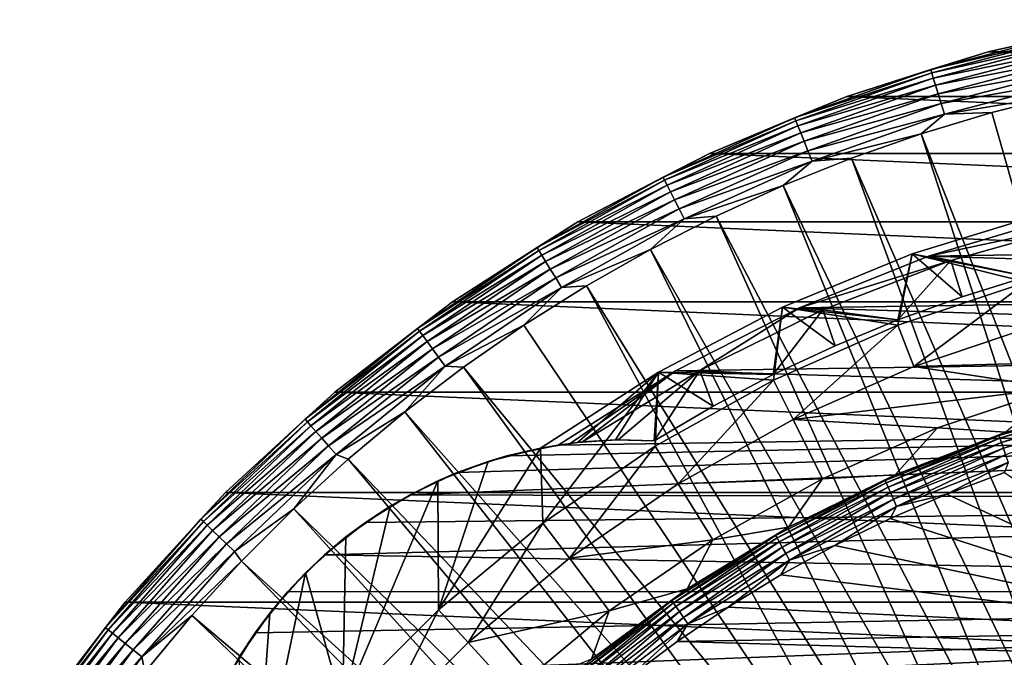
# Model space of a CAD drawing. Header units: metres. Extents: x -22 to 72, y -222 to 22.
# Tile 138 of 256: x -19 to -6, y 14 to 22. Entities that reach past the tile are written whole.
import ezdxf

# ---------------------------------------------------------------- set-up
doc = ezdxf.new("R2010")
doc.units = ezdxf.units.M
doc.layers.add('solid_509499_SW0002', color=7, linetype='CONTINUOUS')

msp = doc.modelspace()

# ---------------------------------------------------------------- linework, layer by layer
at = {"layer": 'solid_509499_SW0002'}
for points in [[(-5.823429, 21.733332, 119.213844), (-3.907084, 22.158175, 119.213844), (-5.823424, 21.733332)], [(-4.737116, 21.980297, 119.368202), (-3.907084, 22.158175, 119.213844), (-5.823429, 21.733332, 119.213844)], [(-5.823424, 21.733332), (-3.907081, 22.158175), (5.823424, 21.733332)], [(-3.907084, 22.158175, 119.213844), (-3.907081, 22.158175), (-5.823424, 21.733332)], [(-4.737116, 21.980297, 119.368202), (-5.823429, 21.733332, 119.213844), (-6.58411, 21.499378, 119.368202)], [(-4.737116, 21.980297, 119.368202), (-6.58411, 21.499378, 119.368202), (-4.727722, 21.936705, 119.516907)], [(-6.58411, 21.499378, 119.368202), (-6.571053, 21.456739, 119.516907), (-4.727722, 21.936705, 119.516907)], [(-4.727722, 21.936705, 119.516907), (-6.571053, 21.456739, 119.516907), (-4.712453, 21.865858, 119.654198)], [(-6.571053, 21.456739, 119.516907), (-6.54983, 21.387442, 119.654198), (-4.712453, 21.865858, 119.654198)], [(-4.712453, 21.865858, 119.654198), (-6.54983, 21.387442, 119.654198), (-4.691885, 21.770422, 119.774902)], [(-6.54983, 21.387442, 119.654198), (-6.521243, 21.294094, 119.774902), (-4.691885, 21.770422, 119.774902)], [(-4.691885, 21.770422, 119.774902), (-6.521243, 21.294094, 119.774902), (-4.666793, 21.653996, 119.874481)], [(-7.695453, 21.143084, 119.213844), (-5.823429, 21.733332, 119.213844), (-7.695447, 21.143085)], [(-6.58411, 21.499378, 119.368202), (-5.823429, 21.733332, 119.213844), (-7.695453, 21.143084, 119.213844)], [(-7.695447, 21.143085), (-5.823424, 21.733332), (7.695447, 21.143085)], [(-5.823429, 21.733332, 119.213844), (-5.823424, 21.733332), (-7.695447, 21.143085)], [(-6.521243, 21.294094, 119.774902), (-6.486368, 21.180214, 119.874481), (-4.666793, 21.653996, 119.874481)], [(-4.666793, 21.653996, 119.874481), (-6.486368, 21.180214, 119.874481), (-4.638121, 21.520958, 119.949181)], [(-5.823424, 21.733332), (5.823424, 21.733332), (7.695447, 21.143085)], [(-6.58411, 21.499378, 119.368202), (-7.695453, 21.143084, 119.213844), (-8.383665, 20.863554, 119.368202)], [(-6.58411, 21.499378, 119.368202), (-8.383665, 20.863554, 119.368202), (-6.571053, 21.456739, 119.516907)], [(-6.486368, 21.180214, 119.874481), (-6.446517, 21.050089, 119.949181), (-4.638121, 21.520958, 119.949181)], [(-4.638121, 21.520958, 119.949181), (-6.446517, 21.050089, 119.949181), (-4.60695, 21.376322, 119.996193)], [(-8.383665, 20.863554, 119.368202), (-8.367039, 20.822176, 119.516907), (-6.571053, 21.456739, 119.516907)], [(-6.571053, 21.456739, 119.516907), (-8.367039, 20.822176, 119.516907), (-6.54983, 21.387442, 119.654198)], [(-8.367039, 20.822176, 119.516907), (-8.340016, 20.754929, 119.654198), (-6.54983, 21.387442, 119.654198)], [(-6.54983, 21.387442, 119.654198), (-8.340016, 20.754929, 119.654198), (-6.521243, 21.294094, 119.774902)], [(-6.446517, 21.050089, 119.949181), (-6.403192, 20.908617, 119.996193), (-4.60695, 21.376322, 119.996193)], [(-4.60695, 21.376322, 119.996193), (-6.403192, 20.908617, 119.996193), (-4.831811, 21.169548, 120.013718)], [(-8.340016, 20.754929, 119.654198), (-8.303616, 20.664343, 119.774902), (-6.521243, 21.294094, 119.774902)], [(-6.521243, 21.294094, 119.774902), (-8.303616, 20.664343, 119.774902), (-6.486368, 21.180214, 119.874481)], [(-9.508911, 20.391926, 119.213844), (-7.695453, 21.143084, 119.213844), (-9.508904, 20.391928)], [(-8.383665, 20.863554, 119.368202), (-7.695453, 21.143084, 119.213844), (-9.508911, 20.391926, 119.213844)], [(-9.508904, 20.391928), (-7.695447, 21.143085), (9.508904, 20.391928)], [(-7.695453, 21.143084, 119.213844), (-7.695447, 21.143085), (-9.508904, 20.391928)], [(-8.303616, 20.664343, 119.774902), (-8.259208, 20.553829, 119.874481), (-6.486368, 21.180214, 119.874481)], [(-6.486368, 21.180214, 119.874481), (-8.259208, 20.553829, 119.874481), (-6.446517, 21.050089, 119.949181)], [(-7.695447, 21.143085), (7.695447, 21.143085), (9.508904, 20.391928)], [(-6.403192, 20.908617, 119.996193), (-5.776714, 20.931454, 120.013718), (-4.831811, 21.169548, 120.013718)], [(-3.028171, 11.301288, 120.188515), (-4.831811, 21.169548, 120.013718), (-5.776714, 20.931454, 120.013718)], [(-8.259208, 20.553829, 119.874481), (-8.208466, 20.427553, 119.949181), (-6.446517, 21.050089, 119.949181)], [(-6.446517, 21.050089, 119.949181), (-8.208466, 20.427553, 119.949181), (-6.403192, 20.908617, 119.996193)], [(-8.383665, 20.863554, 119.368202), (-9.508911, 20.391926, 119.213844), (-10.122816, 20.077408, 119.368202)], [(-8.383665, 20.863554, 119.368202), (-10.122816, 20.077408, 119.368202), (-8.367039, 20.822176, 119.516907)], [(-8.208466, 20.427553, 119.949181), (-8.153299, 20.290266, 119.996193), (-6.403192, 20.908617, 119.996193)], [(-6.403192, 20.908617, 119.996193), (-8.153299, 20.290266, 119.996193), (-6.709983, 20.651205, 120.013718)], [(-3.028171, 11.301288, 120.188515), (-5.776714, 20.931454, 120.013718), (-6.709983, 20.651205, 120.013718)], [(-6.403192, 20.908617, 119.996193), (-6.709983, 20.651205, 120.013718), (-5.776714, 20.931454, 120.013718)], [(-10.122816, 20.077408, 119.368202), (-10.10274, 20.03759, 119.516907), (-8.367039, 20.822176, 119.516907)], [(-8.367039, 20.822176, 119.516907), (-10.10274, 20.03759, 119.516907), (-8.340016, 20.754929, 119.654198)], [(-10.10274, 20.03759, 119.516907), (-10.070112, 19.972876, 119.654198), (-8.340016, 20.754929, 119.654198)], [(-8.340016, 20.754929, 119.654198), (-10.070112, 19.972876, 119.654198), (-8.303616, 20.664343, 119.774902)], [(-10.070112, 19.972876, 119.654198), (-10.02616, 19.885704, 119.774902), (-8.303616, 20.664343, 119.774902)], [(-8.303616, 20.664343, 119.774902), (-10.02616, 19.885704, 119.774902), (-8.259208, 20.553829, 119.874481)], [(-8.153299, 20.290266, 119.996193), (-7.62974, 20.329369, 120.013718), (-6.709983, 20.651205, 120.013718)], [(-3.615485, 11.127317, 120.188515), (-6.709983, 20.651205, 120.013718), (-7.62974, 20.329369, 120.013718)], [(-3.615485, 11.127317, 120.188515), (-3.028171, 11.301288, 120.188515), (-6.709983, 20.651205, 120.013718)], [(-10.02616, 19.885704, 119.774902), (-9.972541, 19.779354, 119.874481), (-8.259208, 20.553829, 119.874481)], [(-8.259208, 20.553829, 119.874481), (-9.972541, 19.779354, 119.874481), (-8.208466, 20.427553, 119.949181)], [(-11.25, 19.485571, 119.213844), (-9.508911, 20.391926, 119.213844), (-11.249993, 19.485575)], [(-10.122816, 20.077408, 119.368202), (-9.508911, 20.391926, 119.213844), (-11.25, 19.485571, 119.213844)], [(-11.249993, 19.485575), (-9.508904, 20.391928), (11.249993, 19.485575)], [(-9.508911, 20.391926, 119.213844), (-9.508904, 20.391928), (-11.249993, 19.485575)], [(-9.972541, 19.779354, 119.874481), (-9.911272, 19.657835, 119.949181), (-8.208466, 20.427553, 119.949181)], [(-8.208466, 20.427553, 119.949181), (-9.911272, 19.657835, 119.949181), (-8.153299, 20.290266, 119.996193)], [(-9.508904, 20.391928), (9.508904, 20.391928), (11.249993, 19.485575)], [(-4.192889, 10.922849, 120.188515), (-7.62974, 20.329369, 120.013718), (-8.53413, 19.966591, 120.013718)], [(-8.153299, 20.290266, 119.996193), (-8.53413, 19.966591, 120.013718), (-7.62974, 20.329369, 120.013718)], [(-4.192889, 10.922849, 120.188515), (-3.615485, 11.127317, 120.188515), (-7.62974, 20.329369, 120.013718)], [(-9.911272, 19.657835, 119.949181), (-9.844662, 19.525721, 119.996193), (-8.153299, 20.290266, 119.996193)], [(-8.153299, 20.290266, 119.996193), (-9.844662, 19.525721, 119.996193), (-8.53413, 19.966591, 120.013718)], [(-10.122816, 20.077408, 119.368202), (-11.25, 19.485571, 119.213844), (-11.789032, 19.146605, 119.368202)], [(-10.122816, 20.077408, 119.368202), (-11.789032, 19.146605, 119.368202), (-10.10274, 20.03759, 119.516907)], [(-11.789032, 19.146605, 119.368202), (-11.765652, 19.108631, 119.516907), (-10.10274, 20.03759, 119.516907)], [(-10.10274, 20.03759, 119.516907), (-11.765652, 19.108631, 119.516907), (-10.070112, 19.972876, 119.654198)], [(-11.765652, 19.108631, 119.516907), (-11.727653, 19.046919, 119.654198), (-10.070112, 19.972876, 119.654198)], [(-10.070112, 19.972876, 119.654198), (-11.727653, 19.046919, 119.654198), (-10.02616, 19.885704, 119.774902)], [(-9.844662, 19.525721, 119.996193), (-9.421335, 19.563604, 120.013718), (-8.53413, 19.966591, 120.013718)], [(-4.7588, 10.68844, 120.188515), (-8.53413, 19.966591, 120.013718), (-9.421335, 19.563604, 120.013718)], [(-4.7588, 10.68844, 120.188515), (-4.192889, 10.922849, 120.188515), (-8.53413, 19.966591, 120.013718)], [(-11.727653, 19.046919, 119.654198), (-11.676467, 18.963787, 119.774902), (-10.02616, 19.885704, 119.774902)], [(-10.02616, 19.885704, 119.774902), (-11.676467, 18.963787, 119.774902), (-9.972541, 19.779354, 119.874481)], [(-11.676467, 18.963787, 119.774902), (-11.614021, 18.86237, 119.874481), (-9.972541, 19.779354, 119.874481)], [(-9.972541, 19.779354, 119.874481), (-11.614021, 18.86237, 119.874481), (-9.911272, 19.657835, 119.949181)], [(-11.614021, 18.86237, 119.874481), (-11.542667, 18.746483, 119.949181), (-9.911272, 19.657835, 119.949181)], [(-9.911272, 19.657835, 119.949181), (-11.542667, 18.746483, 119.949181), (-9.844662, 19.525721, 119.996193)], [(-5.311668, 10.424736, 120.188515), (-9.421335, 19.563604, 120.013718), (-10.289566, 19.121218, 120.013718)], [(-9.844662, 19.525721, 119.996193), (-10.289566, 19.121218, 120.013718), (-9.421335, 19.563604, 120.013718)], [(-5.311668, 10.424736, 120.188515), (-4.7588, 10.68844, 120.188515), (-9.421335, 19.563604, 120.013718)], [(-5.057541, 19.608257, 5.4), (-5.057564, 19.608252, 6.7), (-6.828311, 19.064013, 6.7)], [(-6.828287, 19.064024, 5.4), (-5.057541, 19.608257, 5.4), (-6.828311, 19.064013, 6.7)], [(-6.828311, 19.064013, 6.7), (-5.057564, 19.608252, 6.7), (-5.318014, 18.69006, 6.7)], [(-5.309609, 18.76321, 4.65), (-5.057541, 19.608257, 5.4), (-6.828287, 19.064024, 5.4)], [(-6.614458, 19.03343, 0.034086), (-4.853356, 19.556774, 0.034086), (-6.61436, 19.033463, 2.4)], [(-6.614458, 19.03343, 0.034086), (6.031656, 19.226065, 0.034086), (-4.853356, 19.556774, 0.034086)], [(-4.853356, 19.556774, 0.034086), (-4.853606, 19.556711, 2.4), (-6.61436, 19.033463, 2.4)], [(-6.61436, 19.033463, 2.4), (-4.853606, 19.556711, 2.4), (-4.570813, 19.470686, 2.4)], [(-12.90547, 18.430922, 119.213844), (-11.25, 19.485571, 119.213844), (-12.905463, 18.430925)], [(-11.789032, 19.146605, 119.368202), (-11.25, 19.485571, 119.213844), (-12.90547, 18.430922, 119.213844)], [(-12.905463, 18.430925), (-11.249993, 19.485575), (12.905463, 18.430925)], [(-11.25, 19.485571, 119.213844), (-11.249993, 19.485575), (-12.905463, 18.430925)], [(-11.542667, 18.746483, 119.949181), (-11.465093, 18.620495, 119.996193), (-9.844662, 19.525721, 119.996193)], [(-9.844662, 19.525721, 119.996193), (-11.465093, 18.620495, 119.996193), (-10.289566, 19.121218, 120.013718)], [(-11.249993, 19.485575), (11.249993, 19.485575), (12.905463, 18.430925)], [(-6.61436, 19.033463, 2.4), (-4.570813, 19.470686, 2.4), (-6.316442, 18.976368, 2.4)], [(-6.316442, 18.976368, 2.4), (-4.570813, 19.470686, 2.4), (-5.309609, 18.76321, 2.9)], [(-11.789032, 19.146605, 119.368202), (-12.90547, 18.430922, 119.213844), (-13.370307, 18.077848, 119.368202)], [(-11.789032, 19.146605, 119.368202), (-13.370307, 18.077848, 119.368202), (-11.765652, 19.108631, 119.516907)], [(-6.614458, 19.03343, 0.034086), (7.757732, 18.596777, 0.034086), (6.031656, 19.226065, 0.034086)], [(-13.370307, 18.077848, 119.368202), (-13.343791, 18.041996, 119.516907), (-11.765652, 19.108631, 119.516907)], [(-11.765652, 19.108631, 119.516907), (-13.343791, 18.041996, 119.516907), (-11.727653, 19.046919, 119.654198)], [(-13.343791, 18.041996, 119.516907), (-13.300695, 17.983727, 119.654198), (-11.727653, 19.046919, 119.654198)], [(-11.727653, 19.046919, 119.654198), (-13.300695, 17.983727, 119.654198), (-11.676467, 18.963787, 119.774902)], [(-11.465093, 18.620495, 119.996193), (-11.137075, 18.640324, 120.013718), (-10.289566, 19.121218, 120.013718)], [(-5.849977, 10.132458, 120.188515), (-10.289566, 19.121218, 120.013718), (-11.137075, 18.640324, 120.013718)], [(-5.849977, 10.132458, 120.188515), (-5.311668, 10.424736, 120.188515), (-10.289566, 19.121218, 120.013718)], [(-6.828287, 19.064024, 5.4), (-6.828311, 19.064013, 6.7), (-8.542447, 18.359985, 6.7)], [(-8.542423, 18.359997, 5.4), (-6.828287, 19.064024, 5.4), (-8.542447, 18.359985, 6.7)], [(-8.542447, 18.359985, 6.7), (-6.828311, 19.064013, 6.7), (-7.019339, 18.119843, 6.7)], [(-7.017534, 18.193521, 4.65), (-6.828287, 19.064024, 5.4), (-8.542423, 18.359997, 5.4)], [(-8.320707, 18.351793, 2.4), (-6.61436, 19.033463, 2.4), (-6.316442, 18.976368, 2.4)], [(-6.614458, 19.03343, 0.034086), (-6.61436, 19.033463, 2.4), (-8.320707, 18.351793, 2.4)], [(-8.320589, 18.351847, 0.034086), (-6.614458, 19.03343, 0.034086), (-8.320707, 18.351793, 2.4)], [(-8.320589, 18.351847, 0.034086), (7.757732, 18.596777, 0.034086), (-6.614458, 19.03343, 0.034086)], [(-6.828311, 19.064013, 6.7), (-5.318014, 18.69006, 6.7), (-7.019339, 18.119843, 6.7)], [(-7.017534, 18.193521, 4.65), (-6.170524, 18.497963, 4.65), (-6.828287, 19.064024, 5.4)], [(-6.170524, 18.497963, 4.65), (-5.309609, 18.76321, 4.65), (-6.828287, 19.064024, 5.4)], [(-13.300695, 17.983727, 119.654198), (-13.242643, 17.905235, 119.774902), (-11.676467, 18.963787, 119.774902)], [(-11.676467, 18.963787, 119.774902), (-13.242643, 17.905235, 119.774902), (-11.614021, 18.86237, 119.874481)], [(-8.320707, 18.351793, 2.4), (-6.316442, 18.976368, 2.4), (-8.010678, 18.325638, 2.4)], [(-8.010678, 18.325638, 2.4), (-6.316442, 18.976368, 2.4), (-7.017534, 18.193521, 2.9)], [(-6.316442, 18.976368, 2.4), (-6.170524, 18.497963, 2.9), (-7.017534, 18.193521, 2.9)], [(-6.316442, 18.976368, 2.4), (-5.309609, 18.76321, 2.9), (-6.170524, 18.497963, 2.9)], [(-13.242643, 17.905235, 119.774902), (-13.171823, 17.809479, 119.874481), (-11.614021, 18.86237, 119.874481)], [(-11.614021, 18.86237, 119.874481), (-13.171823, 17.809479, 119.874481), (-11.542667, 18.746483, 119.949181)], [(-13.171823, 17.809479, 119.874481), (-13.090898, 17.700062, 119.949181), (-11.542667, 18.746483, 119.949181)], [(-11.542667, 18.746483, 119.949181), (-13.090898, 17.700062, 119.949181), (-11.465093, 18.620495, 119.996193)], [(-5.309609, 18.76321, 2.9), (-5.309609, 18.76321, 4.65), (-6.170524, 18.497963, 4.65)], [(-6.170524, 18.497963, 2.9), (-5.309609, 18.76321, 2.9), (-6.170524, 18.497963, 4.65)], [(-13.090898, 17.700062, 119.949181), (-13.002918, 17.581106, 119.996193), (-11.465093, 18.620495, 119.996193)], [(-11.465093, 18.620495, 119.996193), (-13.002918, 17.581106, 119.996193), (-11.962156, 18.121891, 120.013718)], [(-6.372252, 9.812407, 120.188515), (-11.137075, 18.640324, 120.013718), (-11.962156, 18.121891, 120.013718)], [(-11.465093, 18.620495, 119.996193), (-11.962156, 18.121891, 120.013718), (-11.137075, 18.640324, 120.013718)], [(-6.372252, 9.812407, 120.188515), (-5.849977, 10.132458, 120.188515), (-11.137075, 18.640324, 120.013718)], [(-7.019339, 18.119843, 6.7), (-5.318014, 18.69006, 6.7), (-6.809405, 17.577101, 40.038475)], [(-5.318014, 18.69006, 6.7), (-5.158547, 18.130413, 40.038475), (-6.809405, 17.577101, 40.038475)], [(-8.320589, 18.351847, 0.034086), (9.419344, 17.812874, 0.034086), (7.757732, 18.596777, 0.034086)], [(-6.170524, 18.497963, 2.9), (-6.170524, 18.497963, 4.65), (-7.017534, 18.193521, 4.65)], [(-7.017534, 18.193521, 2.9), (-6.170524, 18.497963, 2.9), (-7.017534, 18.193521, 4.65)], [(-14.462721, 17.236, 119.213844), (-12.90547, 18.430922, 119.213844), (-14.462714, 17.236006)], [(-13.370307, 18.077848, 119.368202), (-12.90547, 18.430922, 119.213844), (-14.462721, 17.236, 119.213844)], [(-14.462714, 17.236006), (-12.905463, 18.430925), (14.462714, 17.236006)], [(-12.90547, 18.430922, 119.213844), (-12.905463, 18.430925), (-14.462714, 17.236006)], [(-12.905463, 18.430925), (12.905463, 18.430925), (14.462714, 17.236006)], [(-8.542423, 18.359997, 5.4), (-8.542447, 18.359985, 6.7), (-10.184702, 17.502409, 6.7)], [(-10.184687, 17.502419, 5.4), (-8.542423, 18.359997, 5.4), (-10.184702, 17.502409, 6.7)], [(-10.184702, 17.502409, 6.7), (-8.542447, 18.359985, 6.7), (-8.661832, 17.394608, 6.7)], [(-8.665277, 17.468914, 4.65), (-8.542423, 18.359997, 5.4), (-10.184687, 17.502419, 5.4)], [(-8.665277, 17.468914, 4.65), (-7.849371, 17.850416, 4.65), (-8.542423, 18.359997, 5.4)], [(-8.542447, 18.359985, 6.7), (-7.019339, 18.119843, 6.7), (-8.661832, 17.394608, 6.7)], [(-7.849371, 17.850416, 4.65), (-7.017534, 18.193521, 4.65), (-8.542423, 18.359997, 5.4)], [(-9.957514, 17.517717, 0.034086), (-8.320589, 18.351847, 0.034086), (-9.957497, 17.517727, 2.4)], [(-9.957514, 17.517717, 0.034086), (9.419344, 17.812874, 0.034086), (-8.320589, 18.351847, 0.034086)], [(-8.320589, 18.351847, 0.034086), (-8.320707, 18.351793, 2.4), (-9.957497, 17.517727, 2.4)], [(-9.957497, 17.517727, 2.4), (-8.320707, 18.351793, 2.4), (-9.638561, 17.524216, 2.4)], [(-8.320707, 18.351793, 2.4), (-8.010678, 18.325638, 2.4), (-9.638561, 17.524216, 2.4)], [(-9.638561, 17.524216, 2.4), (-8.010678, 18.325638, 2.4), (-8.665277, 17.468914, 2.9)], [(-8.010678, 18.325638, 2.4), (-7.849371, 17.850416, 2.9), (-8.665277, 17.468914, 2.9)], [(-8.010678, 18.325638, 2.4), (-7.017534, 18.193521, 2.9), (-7.849371, 17.850416, 2.9)], [(-13.002918, 17.581106, 119.996193), (-12.763146, 17.566965, 120.013718), (-11.962156, 18.121891, 120.013718)], [(-6.372252, 9.812407, 120.188515), (-11.962156, 18.121891, 120.013718), (-12.763146, 17.566965, 120.013718)], [(-8.661832, 17.394608, 6.7), (-7.019339, 18.119843, 6.7), (-8.402168, 16.873829, 40.038475)], [(-7.019339, 18.119843, 6.7), (-6.809405, 17.577101, 40.038475), (-8.402168, 16.873829, 40.038475)], [(-7.017534, 18.193521, 2.9), (-7.017534, 18.193521, 4.65), (-7.849371, 17.850416, 4.65)], [(-7.849371, 17.850416, 2.9), (-7.017534, 18.193521, 2.9), (-7.849371, 17.850416, 4.65)], [(-6.809413, 17.577099, 90), (-6.809405, 17.577101, 40.038475), (-5.158547, 18.130413, 40.038475)], [(-5.158554, 18.130411, 90), (-6.809413, 17.577099, 90), (-5.158547, 18.130413, 40.038475)], [(-3.303431, 17.67181, 90), (-6.809413, 17.577099, 90), (-5.158554, 18.130411, 90)], [(-13.370307, 18.077848, 119.368202), (-14.462721, 17.236, 119.213844), (-14.855249, 16.878841, 119.368202)], [(-13.370307, 18.077848, 119.368202), (-14.855249, 16.878841, 119.368202), (-13.343791, 18.041996, 119.516907)], [(-14.855249, 16.878841, 119.368202), (-14.825788, 16.845367, 119.516907), (-13.343791, 18.041996, 119.516907)], [(-13.343791, 18.041996, 119.516907), (-14.825788, 16.845367, 119.516907), (-13.300695, 17.983727, 119.654198)], [(-14.825788, 16.845367, 119.516907), (-14.777905, 16.790962, 119.654198), (-13.300695, 17.983727, 119.654198)], [(-13.300695, 17.983727, 119.654198), (-14.777905, 16.790962, 119.654198), (-13.242643, 17.905235, 119.774902)], [(-14.777905, 16.790962, 119.654198), (-14.713407, 16.717678, 119.774902), (-13.242643, 17.905235, 119.774902)], [(-13.242643, 17.905235, 119.774902), (-14.713407, 16.717678, 119.774902), (-13.171823, 17.809479, 119.874481)], [(-7.849371, 17.850416, 2.9), (-7.849371, 17.850416, 4.65), (-8.665277, 17.468914, 4.65)], [(-8.665277, 17.468914, 2.9), (-7.849371, 17.850416, 2.9), (-8.665277, 17.468914, 4.65)], [(-14.713407, 16.717678, 119.774902), (-14.63472, 16.628271, 119.874481), (-13.171823, 17.809479, 119.874481)], [(-13.171823, 17.809479, 119.874481), (-14.63472, 16.628271, 119.874481), (-13.090898, 17.700062, 119.949181)], [(-9.957514, 17.517717, 0.034086), (11.002612, 16.880907, 0.034086), (9.419344, 17.812874, 0.034086)], [(-14.63472, 16.628271, 119.874481), (-14.544807, 16.526112, 119.949181), (-13.090898, 17.700062, 119.949181)], [(-13.090898, 17.700062, 119.949181), (-14.544807, 16.526112, 119.949181), (-13.002918, 17.581106, 119.996193)], [(-14.544807, 16.526112, 119.949181), (-14.447057, 16.415045, 119.996193), (-13.002918, 17.581106, 119.996193)], [(-13.002918, 17.581106, 119.996193), (-14.447057, 16.415045, 119.996193), (-13.538434, 16.97666, 120.013718)], [(-13.002918, 17.581106, 119.996193), (-13.538434, 16.97666, 120.013718), (-12.763146, 17.566965, 120.013718)], [(-8.402176, 16.873825, 90), (-8.402168, 16.873829, 40.038475), (-6.809405, 17.577101, 40.038475)], [(-6.809413, 17.577099, 90), (-8.402176, 16.873825, 90), (-6.809405, 17.577101, 40.038475)], [(-4.919887, 17.291624, 90), (-8.402176, 16.873825, 90), (-6.809413, 17.577099, 90)], [(-3.303431, 17.67181, 90), (-4.919887, 17.291624, 90), (-6.809413, 17.577099, 90)], [(-6.87706, 9.465462, 120.188515), (-12.763146, 17.566965, 120.013718), (-13.538434, 16.97666, 120.013718)], [(-6.87706, 9.465462, 120.188515), (-6.372252, 9.812407, 120.188515), (-12.763146, 17.566965, 120.013718)], [(-10.184687, 17.502419, 5.4), (-10.184702, 17.502409, 6.7), (-11.741854, 16.498222, 6.7)], [(-10.184687, 17.502419, 5.4), (-11.741854, 16.498222, 6.7), (-11.741854, 16.498222, 5.4)], [(-11.254024, 16.571569, 5.181726), (-10.184687, 17.502419, 5.4), (-11.741854, 16.498222, 5.4)], [(-10.184702, 17.502409, 6.7), (-11.710615, 15.506813, 6.7), (-11.741854, 16.498222, 6.7)], [(-10.184702, 17.502409, 6.7), (-10.229238, 16.521574, 6.7), (-11.710615, 15.506813, 6.7)], [(-11.349764, 16.5604, 2.4), (-11.511685, 16.537945, 2.4), (-9.957497, 17.517727, 2.4)], [(-9.957514, 17.517717, 0.034086), (-9.957497, 17.517727, 2.4), (-11.511685, 16.537945, 2.4)], [(-9.957514, 17.517717, 0.034086), (-11.511685, 16.537945, 2.4), (-11.511685, 16.537945, 0.034086)], [(-9.957514, 17.517717, 0.034086), (-11.511685, 16.537945, 0.034086), (11.002612, 16.880907, 0.034086)], [(-11.349764, 16.5604, 2.4), (-9.957497, 17.517727, 2.4), (-11.18729, 16.578436, 2.4)], [(-11.254024, 16.571569, 5.181726), (-10.752287, 16.604834, 4.932115), (-10.184687, 17.502419, 5.4)], [(-10.718138, 16.605564, 2.635809), (-11.18729, 16.578436, 2.4), (-9.638561, 17.524216, 2.4)], [(-9.957497, 17.517727, 2.4), (-9.638561, 17.524216, 2.4), (-11.18729, 16.578436, 2.4)], [(-10.752287, 16.604834, 4.932115), (-10.23935, 16.595352, 4.65), (-10.184687, 17.502419, 5.4)], [(-10.718138, 16.605564, 2.635809), (-9.638561, 17.524216, 2.4), (-10.23935, 16.595352, 2.9)], [(-9.638561, 17.524216, 2.4), (-9.462782, 17.050095, 2.9), (-10.23935, 16.595352, 2.9)], [(-9.462782, 17.050095, 4.65), (-10.184687, 17.502419, 5.4), (-10.23935, 16.595352, 4.65)], [(-10.184702, 17.502409, 6.7), (-8.661832, 17.394608, 6.7), (-10.229238, 16.521574, 6.7)], [(-9.462782, 17.050095, 4.65), (-8.665277, 17.468914, 4.65), (-10.184687, 17.502419, 5.4)], [(-9.638561, 17.524216, 2.4), (-8.665277, 17.468914, 2.9), (-9.462782, 17.050095, 2.9)], [(-8.665277, 17.468914, 2.9), (-8.665277, 17.468914, 4.65), (-9.462782, 17.050095, 4.65)], [(-9.462782, 17.050095, 2.9), (-8.665277, 17.468914, 2.9), (-9.462782, 17.050095, 4.65)], [(-10.229238, 16.521574, 6.7), (-8.661832, 17.394608, 6.7), (-9.923246, 16.026592, 40.038475)], [(-8.661832, 17.394608, 6.7), (-8.402168, 16.873829, 40.038475), (-9.923246, 16.026592, 40.038475)], [(-15.909903, 15.909903, 119.213844), (-14.462721, 17.236, 119.213844), (-15.909897, 15.909908)], [(-14.855249, 16.878841, 119.368202), (-14.462721, 17.236, 119.213844), (-15.909903, 15.909903, 119.213844)], [(-15.909897, 15.909908), (-14.462714, 17.236006), (15.909897, 15.909908)], [(-14.462721, 17.236, 119.213844), (-14.462714, 17.236006), (-15.909897, 15.909908)], [(-14.462714, 17.236006), (14.462714, 17.236006), (15.909897, 15.909908)], [(-4.919887, 17.291624, 90), (-6.494368, 16.763912, 90), (-8.402176, 16.873825, 90)], [(-5.589622, 16.709827, 110.508728), (-6.494368, 16.763912, 90), (-4.919887, 17.291624, 90)], [(-5.681053, 16.663984, 110.618538), (-5.589622, 16.709827, 110.508728), (-4.125805, 17.115503, 110.618538)], [(-5.681053, 16.663984, 110.618538), (-4.125805, 17.115503, 110.618538), (-5.668776, 16.62797, 110.722641)], [(-4.125805, 17.115503, 110.618538), (-4.116889, 17.078514, 110.722641), (-5.668776, 16.62797, 110.722641)], [(-5.668776, 16.62797, 110.722641), (-4.116889, 17.078514, 110.722641), (-5.649399, 16.571133, 110.815804)], [(-4.116889, 17.078514, 110.722641), (-4.102817, 17.020138, 110.815804), (-5.649399, 16.571133, 110.815804)], [(-14.447057, 16.415045, 119.996193), (-14.286456, 16.352165, 120.013718), (-13.538434, 16.97666, 120.013718)], [(-7.36302, 9.092572, 120.188515), (-13.538434, 16.97666, 120.013718), (-14.286456, 16.352165, 120.013718)], [(-7.36302, 9.092572, 120.188515), (-6.87706, 9.465462, 120.188515), (-13.538434, 16.97666, 120.013718)], [(-9.462782, 17.050095, 2.9), (-9.462782, 17.050095, 4.65), (-10.23935, 16.595352, 4.65)], [(-9.462782, 17.050095, 2.9), (-10.23935, 16.595352, 4.65), (-10.23935, 16.595352, 2.9)], [(-5.649399, 16.571133, 110.815804), (-4.102817, 17.020138, 110.815804), (-5.623876, 16.496267, 110.89344)], [(-4.102817, 17.020138, 110.815804), (-4.08428, 16.943243, 110.89344), (-5.623876, 16.496267, 110.89344)], [(-5.623876, 16.496267, 110.89344), (-4.08428, 16.943243, 110.89344), (-5.59346, 16.407051, 110.951752)], [(-14.855249, 16.878841, 119.368202), (-15.909903, 15.909903, 119.213844), (-16.233158, 15.558223, 119.368202)], [(-14.855249, 16.878841, 119.368202), (-16.233158, 15.558223, 119.368202), (-14.825788, 16.845367, 119.516907)], [(-16.233158, 15.558223, 119.368202), (-16.200964, 15.527367, 119.516907), (-14.825788, 16.845367, 119.516907)], [(-14.825788, 16.845367, 119.516907), (-16.200964, 15.527367, 119.516907), (-14.777905, 16.790962, 119.654198)], [(-13.468556, 15.880045, 0.034086), (12.494431, 15.808596, 0.034086), (11.002612, 16.880907, 0.034086)], [(-13.468556, 15.880045, 0.034086), (11.002612, 16.880907, 0.034086), (-12.84304, 16.174217, 0.034086)], [(-12.84304, 16.174217, 0.034086), (11.002612, 16.880907, 0.034086), (-12.187861, 16.394487, 0.034086)], [(-12.187861, 16.394487, 0.034086), (11.002612, 16.880907, 0.034086), (-11.511685, 16.537945, 0.034086)], [(-9.923253, 16.026588, 90), (-9.923246, 16.026592, 40.038475), (-8.402168, 16.873829, 40.038475)], [(-8.402176, 16.873825, 90), (-9.923253, 16.026588, 90), (-8.402168, 16.873829, 40.038475)], [(-8.013441, 16.093176, 90), (-9.923253, 16.026588, 90), (-8.402176, 16.873825, 90)], [(-6.494368, 16.763912, 90), (-8.013441, 16.093176, 90), (-8.402176, 16.873825, 90)], [(-16.200964, 15.527367, 119.516907), (-16.148642, 15.477219, 119.654198), (-14.777905, 16.790962, 119.654198)], [(-14.777905, 16.790962, 119.654198), (-16.148642, 15.477219, 119.654198), (-14.713407, 16.717678, 119.774902)], [(-16.148642, 15.477219, 119.654198), (-16.078159, 15.409668, 119.774902), (-14.713407, 16.717678, 119.774902)], [(-14.713407, 16.717678, 119.774902), (-16.078159, 15.409668, 119.774902), (-14.63472, 16.628271, 119.874481)], [(-7.055001, 16.14587, 110.508728), (-8.013441, 16.093176, 90), (-6.494368, 16.763912, 90)], [(-7.188232, 16.071466, 110.618538), (-7.055001, 16.14587, 110.508728), (-5.681053, 16.663984, 110.618538)], [(-7.188232, 16.071466, 110.618538), (-5.681053, 16.663984, 110.618538), (-7.172698, 16.036734, 110.722641)], [(-5.681053, 16.663984, 110.618538), (-5.668776, 16.62797, 110.722641), (-7.172698, 16.036734, 110.722641)], [(-5.589622, 16.709827, 110.508728), (-7.055001, 16.14587, 110.508728), (-6.494368, 16.763912, 90)], [(-5.681053, 16.663984, 110.618538), (-7.055001, 16.14587, 110.508728), (-5.589622, 16.709827, 110.508728)], [(-16.078159, 15.409668, 119.774902), (-15.992174, 15.327257, 119.874481), (-14.63472, 16.628271, 119.874481)], [(-14.63472, 16.628271, 119.874481), (-15.992174, 15.327257, 119.874481), (-14.544807, 16.526112, 119.949181)], [(-12.187861, 16.394487, 0.034086), (-11.511685, 16.537945, 0.034086), (-11.741854, 16.498222, 5.4)], [(-11.349764, 16.5604, 2.4), (-11.254024, 16.571569, 5.181726), (-11.741854, 16.498222, 5.4)], [(-11.349764, 16.5604, 2.4), (-11.741854, 16.498222, 5.4), (-11.511685, 16.537945, 2.4)], [(-11.511685, 16.537945, 0.034086), (-11.511685, 16.537945, 2.4), (-11.741854, 16.498222, 5.4)], [(-11.349764, 16.5604, 2.4), (-11.18729, 16.578436, 2.4), (-11.254024, 16.571569, 5.181726)], [(-11.18729, 16.578436, 2.4), (-10.752287, 16.604834, 4.932115), (-11.254024, 16.571569, 5.181726)], [(-10.718138, 16.605564, 2.635809), (-10.752287, 16.604834, 4.932115), (-11.18729, 16.578436, 2.4)], [(-10.718138, 16.605564, 2.635809), (-10.23935, 16.595352, 2.9), (-10.752287, 16.604834, 4.932115)], [(-10.23935, 16.595352, 2.9), (-10.23935, 16.595352, 4.65), (-10.752287, 16.604834, 4.932115)], [(-7.172698, 16.036734, 110.722641), (-5.668776, 16.62797, 110.722641), (-7.14818, 15.981917, 110.815804)], [(-5.668776, 16.62797, 110.722641), (-5.649399, 16.571133, 110.815804), (-7.14818, 15.981917, 110.815804)], [(-7.14818, 15.981917, 110.815804), (-5.649399, 16.571133, 110.815804), (-7.115886, 15.909714, 110.89344)], [(-5.649399, 16.571133, 110.815804), (-5.623876, 16.496267, 110.89344), (-7.115886, 15.909714, 110.89344)], [(-15.992174, 15.327257, 119.874481), (-15.893922, 15.23309, 119.949181), (-14.544807, 16.526112, 119.949181)], [(-14.544807, 16.526112, 119.949181), (-15.893922, 15.23309, 119.949181), (-14.447057, 16.415045, 119.996193)], [(-15.893922, 15.23309, 119.949181), (-15.787104, 15.130713, 119.996193), (-14.447057, 16.415045, 119.996193)], [(-14.447057, 16.415045, 119.996193), (-15.787104, 15.130713, 119.996193), (-15.005708, 15.69474, 120.013718)], [(-14.447057, 16.415045, 119.996193), (-15.005708, 15.69474, 120.013718), (-14.286456, 16.352165, 120.013718)], [(-11.741854, 16.498222, 6.7), (-11.710615, 15.506813, 6.7), (-13.090874, 14.360662, 6.7)], [(-12.433419, 16.321733, 6.7), (-11.741854, 16.498222, 6.7), (-13.090874, 14.360662, 6.7)], [(-11.741854, 16.498222, 5.4), (-11.741854, 16.498222, 6.7), (-12.433419, 16.321733, 6.7)], [(-12.187861, 16.394487, 0.034086), (-11.741854, 16.498222, 5.4), (-12.433419, 16.321733, 6.7)], [(-11.710615, 15.506813, 6.7), (-10.229238, 16.521574, 6.7), (-11.359663, 15.042624, 40.038475)], [(-10.229238, 16.521574, 6.7), (-9.923246, 16.026592, 40.038475), (-11.359663, 15.042624, 40.038475)], [(-7.115886, 15.909714, 110.89344), (-5.623876, 16.496267, 110.89344), (-7.077401, 15.823669, 110.951752)], [(-5.623876, 16.496267, 110.89344), (-5.59346, 16.407051, 110.951752), (-7.077401, 15.823669, 110.951752)], [(-7.077401, 15.823669, 110.951752), (-5.59346, 16.407051, 110.951752), (-7.034617, 15.728013, 110.987862)], [(-5.59346, 16.407051, 110.951752), (-5.559647, 16.307869, 110.987862), (-7.034617, 15.728013, 110.987862)], [(-7.828797, 8.69476, 120.188515), (-14.286456, 16.352165, 120.013718), (-15.005708, 15.69474, 120.013718)], [(-7.828797, 8.69476, 120.188515), (-7.36302, 9.092572, 120.188515), (-14.286456, 16.352165, 120.013718)], [(-13.098791, 16.064531, 6.7), (-12.433419, 16.321733, 6.7), (-13.090874, 14.360662, 6.7)], [(-12.84304, 16.174217, 0.034086), (-12.433419, 16.321733, 6.7), (-13.098791, 16.064531, 6.7)], [(-12.84304, 16.174217, 0.034086), (-12.187861, 16.394487, 0.034086), (-12.433419, 16.321733, 6.7)], [(-7.034617, 15.728013, 110.987862), (-5.559647, 16.307869, 110.987862), (-6.370832, 15.890477, 111)], [(-5.559647, 16.307869, 110.987862), (-5.60793, 16.17547, 111), (-6.370832, 15.890477, 111)], [(-13.468556, 15.880045, 0.034086), (-12.84304, 16.174217, 0.034086), (-13.098791, 16.064531, 6.7)], [(-7.055001, 16.14587, 110.508728), (-8.464357, 15.4537, 110.508728), (-8.013441, 16.093176, 90)], [(-7.188232, 16.071466, 110.618538), (-8.464357, 15.4537, 110.508728), (-7.055001, 16.14587, 110.508728)], [(-6.370832, 15.890477, 111), (-5.60793, 16.17547, 111), (-2.465689, 14.074325, 111)], [(-13.098791, 16.064531, 6.7), (-13.090874, 14.360662, 6.7), (-14.360599, 13.090949, 6.7)], [(-13.72948, 15.729846, 6.7), (-13.098791, 16.064531, 6.7), (-14.360599, 13.090949, 6.7)], [(-13.468556, 15.880045, 0.034086), (-13.098791, 16.064531, 6.7), (-13.72948, 15.729846, 6.7)], [(-11.359667, 15.042622, 90), (-11.359663, 15.042624, 40.038475), (-9.923246, 16.026592, 40.038475)], [(-9.923253, 16.026588, 90), (-11.359667, 15.042622, 90), (-9.923246, 16.026592, 40.038475)], [(-9.464148, 15.285138, 90), (-11.359667, 15.042622, 90), (-9.923253, 16.026588, 90)], [(-8.013441, 16.093176, 90), (-9.464148, 15.285138, 90), (-9.923253, 16.026588, 90)], [(-8.464357, 15.4537, 110.508728), (-9.464148, 15.285138, 90), (-8.013441, 16.093176, 90)], [(-8.634591, 15.342965, 110.618538), (-8.464357, 15.4537, 110.508728), (-7.188232, 16.071466, 110.618538)], [(-8.634591, 15.342965, 110.618538), (-7.188232, 16.071466, 110.618538), (-8.61593, 15.309806, 110.722641)], [(-7.188232, 16.071466, 110.618538), (-7.172698, 16.036734, 110.722641), (-8.61593, 15.309806, 110.722641)], [(-8.61593, 15.309806, 110.722641), (-7.172698, 16.036734, 110.722641), (-8.586479, 15.257475, 110.815804)], [(-7.172698, 16.036734, 110.722641), (-7.14818, 15.981917, 110.815804), (-8.586479, 15.257475, 110.815804)], [(-17.236, 14.462721, 119.213844), (-15.909903, 15.909903, 119.213844), (-17.235994, 14.462728)], [(-16.233158, 15.558223, 119.368202), (-15.909903, 15.909903, 119.213844), (-17.236, 14.462721, 119.213844)], [(-17.235994, 14.462728), (-15.909897, 15.909908), (17.235994, 14.462728)], [(-15.909903, 15.909903, 119.213844), (-15.909897, 15.909908), (-17.235994, 14.462728)], [(-15.909897, 15.909908), (15.909897, 15.909908), (17.235994, 14.462728)], [(-8.586479, 15.257475, 110.815804), (-7.14818, 15.981917, 110.815804), (-8.547688, 15.188544, 110.89344)], [(-7.14818, 15.981917, 110.815804), (-7.115886, 15.909714, 110.89344), (-8.547688, 15.188544, 110.89344)], [(-8.547688, 15.188544, 110.89344), (-7.115886, 15.909714, 110.89344), (-8.501459, 15.1064, 110.951752)], [(-7.115886, 15.909714, 110.89344), (-7.077401, 15.823669, 110.951752), (-8.501459, 15.1064, 110.951752)], [(-7.119969, 15.569227, 111), (-6.370832, 15.890477, 111), (-2.465689, 14.074325, 111)], [(-7.034617, 15.728013, 110.987862), (-6.370832, 15.890477, 111), (-7.119969, 15.569227, 111)], [(-14.597819, 15.086576, 0.034086), (13.882391, 14.604852, 0.034086), (12.494431, 15.808596, 0.034086)], [(-14.597819, 15.086576, 0.034086), (12.494431, 15.808596, 0.034086), (-14.056066, 15.515899, 0.034086)], [(-14.056066, 15.515899, 0.034086), (-13.468556, 15.880045, 0.034086), (-13.72948, 15.729846, 6.7)], [(-14.056066, 15.515899, 0.034086), (12.494431, 15.808596, 0.034086), (-13.468556, 15.880045, 0.034086)], [(-8.501459, 15.1064, 110.951752), (-7.077401, 15.823669, 110.951752), (-8.450067, 15.01508, 110.987862)], [(-7.077401, 15.823669, 110.951752), (-7.034617, 15.728013, 110.987862), (-8.450067, 15.01508, 110.987862)], [(-15.787104, 15.130713, 119.996193), (-15.69474, 15.005708, 120.013718), (-15.005708, 15.69474, 120.013718)], [(-8.273117, 8.273117, 120.188515), (-15.005708, 15.69474, 120.013718), (-15.69474, 15.005708, 120.013718)], [(-8.273117, 8.273117, 120.188515), (-7.828797, 8.69476, 120.188515), (-15.005708, 15.69474, 120.013718)], [(-14.315441, 15.32301, 6.7), (-13.72948, 15.729846, 6.7), (-14.360599, 13.090949, 6.7)], [(-14.056066, 15.515899, 0.034086), (-13.72948, 15.729846, 6.7), (-14.315441, 15.32301, 6.7)], [(-8.450067, 15.01508, 110.987862), (-7.034617, 15.728013, 110.987862), (-7.853078, 15.212626, 111)], [(-7.034617, 15.728013, 110.987862), (-7.119969, 15.569227, 111), (-7.853078, 15.212626, 111)], [(-16.233158, 15.558223, 119.368202), (-17.236, 14.462721, 119.213844), (-17.494108, 14.125505, 119.368202)], [(-16.233158, 15.558223, 119.368202), (-17.494108, 14.125505, 119.368202), (-16.200964, 15.527367, 119.516907)], [(-17.494108, 14.125505, 119.368202), (-17.459414, 14.097491, 119.516907), (-16.200964, 15.527367, 119.516907)], [(-16.200964, 15.527367, 119.516907), (-17.459414, 14.097491, 119.516907), (-16.148642, 15.477219, 119.654198)], [(-14.597819, 15.086576, 0.034086), (-14.056066, 15.515899, 0.034086), (-14.315441, 15.32301, 6.7)], [(-13.090874, 14.360662, 6.7), (-11.710615, 15.506813, 6.7), (-12.699162, 13.930318, 40.038475)], [(-11.710615, 15.506813, 6.7), (-11.359663, 15.042624, 40.038475), (-12.699162, 13.930318, 40.038475)], [(-7.853078, 15.212626, 111), (-7.119969, 15.569227, 111), (-2.465689, 14.074325, 111)], [(-17.459414, 14.097491, 119.516907), (-17.403025, 14.051962, 119.654198), (-16.148642, 15.477219, 119.654198)], [(-16.148642, 15.477219, 119.654198), (-17.403025, 14.051962, 119.654198), (-16.078159, 15.409668, 119.774902)], [(-17.403025, 14.051962, 119.654198), (-17.327068, 13.990631, 119.774902), (-16.078159, 15.409668, 119.774902)], [(-16.078159, 15.409668, 119.774902), (-17.327068, 13.990631, 119.774902), (-15.992174, 15.327257, 119.874481)], [(-8.464357, 15.4537, 110.508728), (-9.806498, 14.638811, 110.508728), (-9.464148, 15.285138, 90)], [(-8.634591, 15.342965, 110.618538), (-9.806498, 14.638811, 110.508728), (-8.464357, 15.4537, 110.508728)], [(-17.327068, 13.990631, 119.774902), (-17.234404, 13.91581, 119.874481), (-15.992174, 15.327257, 119.874481)], [(-15.992174, 15.327257, 119.874481), (-17.234404, 13.91581, 119.874481), (-15.893922, 15.23309, 119.949181)], [(-17.234404, 13.91581, 119.874481), (-17.128521, 13.830315, 119.949181), (-15.893922, 15.23309, 119.949181)], [(-15.893922, 15.23309, 119.949181), (-17.128521, 13.830315, 119.949181), (-15.787104, 15.130713, 119.996193)], [(-14.849243, 14.849241, 6.7), (-14.315441, 15.32301, 6.7), (-14.360599, 13.090949, 6.7)], [(-14.597819, 15.086576, 0.034086), (-14.315441, 15.32301, 6.7), (-14.849243, 14.849241, 6.7)], [(-9.464148, 15.285138, 90), (-10.834109, 14.346693, 90), (-11.359667, 15.042622, 90)], [(-9.806498, 14.638811, 110.508728), (-10.834109, 14.346693, 90), (-9.464148, 15.285138, 90)], [(-10.00789, 14.484643, 110.618538), (-9.806498, 14.638811, 110.508728), (-8.634591, 15.342965, 110.618538)], [(-10.00789, 14.484643, 110.618538), (-8.634591, 15.342965, 110.618538), (-9.98626, 14.453339, 110.722641)], [(-8.634591, 15.342965, 110.618538), (-8.61593, 15.309806, 110.722641), (-9.98626, 14.453339, 110.722641)], [(-9.98626, 14.453339, 110.722641), (-8.61593, 15.309806, 110.722641), (-9.952127, 14.403935, 110.815804)], [(-8.61593, 15.309806, 110.722641), (-8.586479, 15.257475, 110.815804), (-9.952127, 14.403935, 110.815804)], [(-9.952127, 14.403935, 110.815804), (-8.586479, 15.257475, 110.815804), (-9.907165, 14.338861, 110.89344)], [(-8.586479, 15.257475, 110.815804), (-8.547688, 15.188544, 110.89344), (-9.907165, 14.338861, 110.89344)], [(-17.128521, 13.830315, 119.949181), (-17.013405, 13.737365, 119.996193), (-15.787104, 15.130713, 119.996193)], [(-15.787104, 15.130713, 119.996193), (-17.013405, 13.737365, 119.996193), (-15.69474, 15.005708, 120.013718)], [(-9.907165, 14.338861, 110.89344), (-8.547688, 15.188544, 110.89344), (-9.853583, 14.261312, 110.951752)], [(-8.547688, 15.188544, 110.89344), (-8.501459, 15.1064, 110.951752), (-9.853583, 14.261312, 110.951752)], [(-9.853583, 14.261312, 110.951752), (-8.501459, 15.1064, 110.951752), (-9.794017, 14.1751, 110.987862)], [(-8.501459, 15.1064, 110.951752), (-8.450067, 15.01508, 110.987862), (-9.794017, 14.1751, 110.987862)], [(-8.568022, 14.821737, 111), (-7.853078, 15.212626, 111), (-2.465689, 14.074325, 111)], [(-8.450067, 15.01508, 110.987862), (-7.853078, 15.212626, 111), (-8.568022, 14.821737, 111)], [(-17.013405, 13.737365, 119.996193), (-16.352165, 14.286456, 120.013718), (-15.69474, 15.005708, 120.013718)], [(-8.69476, 7.828798, 120.188515), (-15.69474, 15.005708, 120.013718), (-16.352165, 14.286456, 120.013718)], [(-8.69476, 7.828798, 120.188515), (-8.273117, 8.273117, 120.188515), (-15.69474, 15.005708, 120.013718)], [(-15.086576, 14.597819, 0.034086), (-14.597819, 15.086576, 0.034086), (-14.849243, 14.849241, 6.7)], [(-15.086576, 14.597819, 0.034086), (13.882391, 14.604852, 0.034086), (-14.597819, 15.086576, 0.034086)], [(-12.699164, 13.930317, 90), (-12.699162, 13.930318, 40.038475), (-11.359663, 15.042624, 40.038475)], [(-11.359667, 15.042622, 90), (-12.699164, 13.930317, 90), (-11.359663, 15.042624, 40.038475)], [(-10.834109, 14.346693, 90), (-12.699164, 13.930317, 90), (-11.359667, 15.042622, 90)], [(-9.794017, 14.1751, 110.987862), (-8.450067, 15.01508, 110.987862), (-9.263073, 14.397581, 111)], [(-8.450067, 15.01508, 110.987862), (-8.568022, 14.821737, 111), (-9.263073, 14.397581, 111)], [(-14.849243, 14.849241, 6.7), (-14.360599, 13.090949, 6.7), (-15.506774, 11.710656, 6.7)], [(-15.323011, 14.315439, 6.7), (-14.849243, 14.849241, 6.7), (-15.506774, 11.710656, 6.7)], [(-15.086576, 14.597819, 0.034086), (-14.849243, 14.849241, 6.7), (-15.323011, 14.315439, 6.7)], [(-9.263073, 14.397581, 111), (-8.568022, 14.821737, 111), (-2.465689, 14.074325, 111)], [(-15.880045, 13.468556, 0.034086), (15.154917, 13.27972, 0.034086), (13.882391, 14.604852, 0.034086)], [(-15.880045, 13.468556, 0.034086), (13.882391, 14.604852, 0.034086), (-15.515899, 14.056066, 0.034086)], [(-15.515899, 14.056066, 0.034086), (13.882391, 14.604852, 0.034086), (-15.086576, 14.597819, 0.034086)], [(-15.515899, 14.056066, 0.034086), (-15.086576, 14.597819, 0.034086), (-15.323011, 14.315439, 6.7)], [(-9.806498, 14.638811, 110.508728), (-11.070765, 13.707675, 110.508728), (-10.834109, 14.346693, 90)], [(-10.00789, 14.484643, 110.618538), (-11.070765, 13.707675, 110.508728), (-9.806498, 14.638811, 110.508728)], [(-18.430922, 12.90547, 119.213844), (-17.236, 14.462721, 119.213844), (-18.430916, 12.905476)], [(-17.494108, 14.125505, 119.368202), (-17.236, 14.462721, 119.213844), (-18.430922, 12.90547, 119.213844)], [(-18.430916, 12.905476), (-17.235994, 14.462728), (18.430916, 12.905476)], [(-17.236, 14.462721, 119.213844), (-17.235994, 14.462728), (-18.430916, 12.905476)], [(-17.235994, 14.462728), (17.235994, 14.462728), (18.430916, 12.905476)], [(-11.296509, 13.503762, 110.618538), (-11.070765, 13.707675, 110.508728), (-10.00789, 14.484643, 110.618538)], [(-11.296509, 13.503762, 110.618538), (-10.00789, 14.484643, 110.618538), (-11.272096, 13.474579, 110.722641)], [(-10.00789, 14.484643, 110.618538), (-9.98626, 14.453339, 110.722641), (-11.272096, 13.474579, 110.722641)], [(-11.272096, 13.474579, 110.722641), (-9.98626, 14.453339, 110.722641), (-11.233566, 13.428521, 110.815804)], [(-9.98626, 14.453339, 110.722641), (-9.952127, 14.403935, 110.815804), (-11.233566, 13.428521, 110.815804)], [(-14.360599, 13.090949, 6.7), (-13.090874, 14.360662, 6.7), (-13.930318, 12.699162, 40.038475)], [(-13.090874, 14.360662, 6.7), (-12.699162, 13.930318, 40.038475), (-13.930318, 12.699162, 40.038475)], [(-10.834109, 14.346693, 90), (-12.111639, 13.285848, 90), (-12.699164, 13.930317, 90)], [(-11.070765, 13.707675, 110.508728), (-12.111639, 13.285848, 90), (-10.834109, 14.346693, 90)], [(-11.233566, 13.428521, 110.815804), (-9.952127, 14.403935, 110.815804), (-11.182815, 13.367853, 110.89344)], [(-9.952127, 14.403935, 110.815804), (-9.907165, 14.338861, 110.89344), (-11.182815, 13.367853, 110.89344)], [(-11.182815, 13.367853, 110.89344), (-9.907165, 14.338861, 110.89344), (-11.122334, 13.295556, 110.951752)], [(-9.907165, 14.338861, 110.89344), (-9.853583, 14.261312, 110.951752), (-11.122334, 13.295556, 110.951752)], [(-9.936937, 13.941023, 111), (-9.263073, 14.397581, 111), (-2.465689, 14.074325, 111)], [(-9.794017, 14.1751, 110.987862), (-9.263073, 14.397581, 111), (-9.936937, 13.941023, 111)], [(-17.013405, 13.737365, 119.996193), (-16.97666, 13.538434, 120.013718), (-16.352165, 14.286456, 120.013718)], [(-9.092572, 7.36302, 120.188515), (-16.352165, 14.286456, 120.013718), (-16.97666, 13.538434, 120.013718)], [(-9.092572, 7.36302, 120.188515), (-8.69476, 7.828798, 120.188515), (-16.352165, 14.286456, 120.013718)], [(-15.729847, 13.729479, 6.7), (-15.323011, 14.315439, 6.7), (-15.506774, 11.710656, 6.7)], [(-15.515899, 14.056066, 0.034086), (-15.323011, 14.315439, 6.7), (-15.729847, 13.729479, 6.7)], [(-11.122334, 13.295556, 110.951752), (-9.853583, 14.261312, 110.951752), (-11.055099, 13.215182, 110.987862)], [(-9.853583, 14.261312, 110.951752), (-9.794017, 14.1751, 110.987862), (-11.055099, 13.215182, 110.987862)], [(-17.494108, 14.125505, 119.368202), (-18.430922, 12.90547, 119.213844), (-18.629011, 12.591015, 119.368202)], [(-17.494108, 14.125505, 119.368202), (-18.629011, 12.591015, 119.368202), (-17.459414, 14.097491, 119.516907)], [(-18.629011, 12.591015, 119.368202), (-18.592066, 12.566044, 119.516907), (-17.459414, 14.097491, 119.516907)], [(-17.459414, 14.097491, 119.516907), (-18.592066, 12.566044, 119.516907), (-17.403025, 14.051962, 119.654198)], [(-11.055099, 13.215182, 110.987862), (-9.794017, 14.1751, 110.987862), (-10.58835, 13.452942, 111)], [(-9.794017, 14.1751, 110.987862), (-9.936937, 13.941023, 111), (-10.58835, 13.452942, 111)], [(-9.936937, 13.941023, 111), (-2.465689, 14.074325, 111), (-3.81547, 13.769835, 111)], [(-18.592066, 12.566044, 119.516907), (-18.532021, 12.525459, 119.654198), (-17.403025, 14.051962, 119.654198)], [(-17.403025, 14.051962, 119.654198), (-18.532021, 12.525459, 119.654198), (-17.327068, 13.990631, 119.774902)], [(-18.532021, 12.525459, 119.654198), (-18.451138, 12.470792, 119.774902), (-17.327068, 13.990631, 119.774902)], [(-17.327068, 13.990631, 119.774902), (-18.451138, 12.470792, 119.774902), (-17.234404, 13.91581, 119.874481)], [(-15.880045, 13.468556, 0.034086), (-15.515899, 14.056066, 0.034086), (-15.729847, 13.729479, 6.7)], [(-13.930317, 12.699164, 90), (-13.930318, 12.699162, 40.038475), (-12.699162, 13.930318, 40.038475)], [(-12.699164, 13.930317, 90), (-13.930317, 12.699164, 90), (-12.699162, 13.930318, 40.038475)], [(-12.111639, 13.285848, 90), (-13.930317, 12.699164, 90), (-12.699164, 13.930317, 90)], [(-10.58835, 13.452942, 111), (-9.936937, 13.941023, 111), (-3.81547, 13.769835, 111)], [(-18.451138, 12.470792, 119.774902), (-18.352461, 12.404099, 119.874481), (-17.234404, 13.91581, 119.874481)], [(-17.234404, 13.91581, 119.874481), (-18.352461, 12.404099, 119.874481), (-17.128521, 13.830315, 119.949181)], [(-18.352461, 12.404099, 119.874481), (-18.239708, 12.32789, 119.949181), (-17.128521, 13.830315, 119.949181)], [(-17.128521, 13.830315, 119.949181), (-18.239708, 12.32789, 119.949181), (-17.013405, 13.737365, 119.996193)], [(-18.239708, 12.32789, 119.949181), (-18.117125, 12.245039, 119.996193), (-17.013405, 13.737365, 119.996193)], [(-17.013405, 13.737365, 119.996193), (-18.117125, 12.245039, 119.996193), (-16.97666, 13.538434, 120.013718)], [(-10.58835, 13.452942, 111), (-3.81547, 13.769835, 111), (-5.137712, 13.333044, 111)]]:
    msp.add_3dface(points, dxfattribs=at)

doc.saveas('drawing.dxf')
